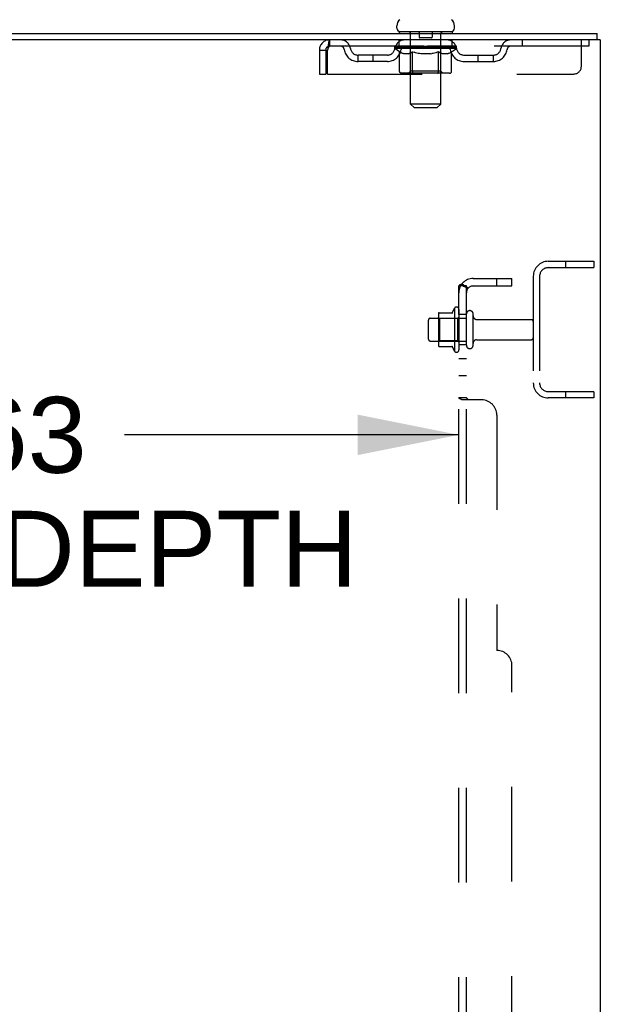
# Model space of a CAD drawing. Header units: inches. Extents: x 0 to 283, y 0 to 183.
# Tile 83 of 88: x 164 to 173, y 115 to 131. Entities that reach past the tile are written whole.
import ezdxf

# ---------------------------------------------------------------- set-up
doc = ezdxf.new("R2010")
doc.units = ezdxf.units.IN
doc.header["$LTSCALE"] = 15.583333
doc.header["$MEASUREMENT"] = 0
doc.linetypes.add('HIDDEN', pattern=[0.2, 0.1, -0.1])
doc.layers.get('0').update_dxf_attribs({"linetype": 'CONTINUOUS'})
for name, color, linetype in [('DEFAULT_2', 8, 'HIDDEN'), ('DIMENSIONS', 7, 'CONTINUOUS'), ('SUBPANEL', 7, 'CONTINUOUS')]:
    doc.layers.add(name, color=color, linetype=linetype)
doc.styles.get("Standard").update_dxf_attribs({"font": 'arial.ttf'})
doc.dimstyles.new('DIMSTYLE_1', dxfattribs={"dimtxt": 1.25, "dimasz": 1.666667, "dimexe": 0.09, "dimexo": 0.07, "dimgap": 0.0375, "dimtad": 0, "dimtih": 1, "dimtoh": 1, "dimzin": 4, "dimdsep": 46, "dimtxsty": 'Standard', "dimblk": '_FILLED', "dimblk1": '_FILLED', "dimblk2": '_FILLED', "dimcen": 0.09, "dimadec": 3, "dimazin": 1, "dimtfac": 1, "dimtdec": 3, "dimtofl": 0, "dimtmove": 0, "dimatfit": 3, "dimldrblk": '_FILLED', "dimfxl": 0, "dimtolj": 1, "dimtzin": 4, "dimarcsym": 0})

# ---------------------------------------------------------------- blocks, each defined once
blk = doc.blocks.new('_FILLED')
at = {"color": 0, "linetype": 'ByBlock'}
blk.add_solid([(0, 0), (-1, 0.2), (-1, -0.2)], dxfattribs=at)
blk = doc.blocks.new('*D2')
at = {"layer": 'DIMENSIONS', "color": 2, "linetype": 'Continuous'}
for p, q in [((154.197, 124.211), (159.701, 124.211)), ((170.822, 124.211), (165.319, 124.211))]:
    blk.add_line(p, q, dxfattribs=at)
at = {"layer": 'DIMENSIONS', "color": 2, "linetype": 'Continuous', "xscale": 1.6666666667, "yscale": 1.6666666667, "zscale": 1.6666666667, "rotation": 180}
blk.add_blockref('_FILLED', (154.197, 124.211), dxfattribs=at)
at = {"layer": 'DIMENSIONS', "color": 2, "linetype": 'Continuous', "xscale": 1.6666666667, "yscale": 1.6666666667, "zscale": 1.6666666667}
blk.add_blockref('_FILLED', (170.822, 124.211), dxfattribs=at)
at = {"layer": 'DIMENSIONS', "color": 2, "linetype": 'Continuous', "insert": (162.51, 124.836), "char_height": 1.25, "width": 13.26673, "attachment_point": 2, "line_spacing_factor": 0.9}
blk.add_mtext('16.63\\PUSABLE DEPTH', dxfattribs=at)

msp = doc.modelspace()

# ---------------------------------------------------------------- linework, layer by layer
at = {"color": 3, "linetype": 'Continuous'}
for p, q in [((155.34, 130.818), (173.099, 130.818)), ((173.151, 130.714), (155.345, 130.714)), ((173.151, 130.714), (173.151, 62.922))]:
    msp.add_line(p, q, dxfattribs=at)
at = {"color": 7, "linetype": 'Continuous'}
for p, q in [((169.801, 130.908), (169.801, 130.946)), ((169.839, 130.848), (169.839, 130.818)), ((170.714, 130.848), (169.839, 130.848)), ((170.714, 130.848), (170.714, 130.818)), ((170.751, 130.908), (170.751, 130.946)), ((173.099, 130.714), (173.099, 130.818))]:
    msp.add_line(p, q, dxfattribs=at)
for centre, radius, start, end in [((169.926, 130.946), 0.125, 126.7414, 180), ((170.626, 130.946), 0.125, 0, 53.2586), ((169.861, 130.908), 0.06, 180, 270), ((170.691, 130.908), 0.06, 270, 360)]:
    msp.add_arc(centre, radius, start, end, dxfattribs=at)
at = {"layer": 'DEFAULT_2', "color": 8, "linetype": 'HIDDEN'}
for p, q in [((170.019, 130.848), (170.019, 130.818)), ((170.027, 129.658), (170.027, 130.818)), ((170.171, 130.838), (170.171, 130.758)), ((170.381, 130.838), (170.381, 130.758)), ((170.525, 129.658), (170.525, 130.818)), ((170.534, 130.848), (170.534, 130.818)), ((168.693, 130.714), (168.693, 130.61)), ((169.839, 130.61), (169.839, 130.714)), ((170.371, 130.748), (170.181, 130.748)), ((170.714, 130.61), (170.714, 130.714)), ((171.864, 130.714), (171.864, 130.61)), ((172.839, 130.277), (172.839, 130.714)), ((172.964, 130.714), (172.964, 130.61)), ((168.526, 130.547), (168.526, 130.152)), ((168.526, 130.547), (168.63, 130.547)), ((168.63, 130.547), (168.63, 130.152)), ((168.66, 130.152), (168.66, 130.547)), ((172.964, 130.61), (168.693, 130.61)), ((169.77, 130.573), (169.77, 130.605)), ((169.77, 130.605), (170.015, 130.605)), ((169.847, 130.519), (169.77, 130.573)), ((170.782, 130.573), (169.77, 130.573)), ((169.771, 130.605), (169.771, 130.608)), ((169.867, 130.607), (169.771, 130.608)), ((169.778, 130.605), (169.778, 130.61)), ((169.785, 130.602), (169.785, 130.605)), ((169.785, 130.602), (170.768, 130.602)), ((169.792, 130.602), (169.792, 130.605)), ((169.792, 130.602), (169.792, 130.605)), ((169.801, 130.605), (169.801, 130.61)), ((169.814, 130.602), (169.814, 130.605)), ((169.815, 130.602), (169.815, 130.605)), ((169.838, 130.605), (169.838, 130.61)), ((169.847, 130.194), (169.847, 130.519)), ((169.847, 130.519), (169.859, 130.511)), ((169.849, 130.602), (169.849, 130.605)), ((169.852, 130.602), (169.852, 130.605)), ((169.871, 130.503), (169.859, 130.511)), ((169.867, 130.605), (169.867, 130.607)), ((169.883, 130.497), (169.871, 130.504)), ((169.894, 130.492), (169.883, 130.497)), ((169.888, 130.605), (169.888, 130.61)), ((169.89, 130.602), (169.89, 130.605)), ((169.89, 130.602), (169.89, 130.605)), ((169.893, 130.602), (169.893, 130.605)), ((169.898, 130.602), (169.898, 130.605)), ((169.898, 130.602), (169.898, 130.605)), ((169.901, 130.602), (169.901, 130.605)), ((169.904, 130.602), (169.904, 130.605)), ((169.907, 130.602), (169.907, 130.605)), ((169.919, 130.602), (169.919, 130.605)), ((169.933, 130.602), (169.933, 130.607)), ((169.933, 130.602), (169.933, 130.605)), ((169.95, 130.602), (169.95, 130.605)), ((169.951, 130.605), (169.951, 130.61)), ((169.959, 130.602), (169.959, 130.605)), ((169.962, 130.602), (169.962, 130.605)), ((169.969, 130.602), (169.969, 130.605)), ((169.978, 130.602), (169.978, 130.608)), ((169.991, 130.602), (169.991, 130.605)), ((169.993, 130.602), (169.993, 130.605)), ((170.015, 130.602), (170.015, 130.605)), ((170.026, 130.497), (170.015, 130.492)), ((170.068, 130.605), (170.019, 130.605)), ((170.023, 130.605), (170.023, 130.61)), ((170.026, 130.196), (170.026, 130.57)), ((170.038, 130.503), (170.026, 130.497)), ((170.029, 130.602), (170.029, 130.605)), ((170.032, 130.602), (170.032, 130.605)), ((170.037, 130.602), (170.037, 130.609)), ((170.05, 130.51), (170.038, 130.503)), ((170.04, 130.602), (170.04, 130.605)), ((170.049, 130.602), (170.049, 130.605)), ((170.061, 130.518), (170.049, 130.51)), ((170.061, 130.194), (170.061, 130.518)), ((170.061, 130.518), (170.085, 130.51)), ((170.068, 130.602), (170.068, 130.605)), ((170.128, 130.605), (170.081, 130.605)), ((170.108, 130.503), (170.084, 130.51)), ((170.097, 130.602), (170.097, 130.605)), ((170.103, 130.605), (170.103, 130.61)), ((170.106, 130.602), (170.106, 130.605)), ((170.13, 130.497), (170.107, 130.503)), ((170.108, 130.602), (170.108, 130.61)), ((170.11, 130.602), (170.11, 130.605)), ((170.116, 130.602), (170.116, 130.605)), ((170.128, 130.602), (170.128, 130.605)), ((170.153, 130.492), (170.13, 130.497)), ((170.193, 130.605), (170.149, 130.605)), ((170.16, 130.602), (170.16, 130.605)), ((170.185, 130.605), (170.276, 130.61)), ((170.188, 130.605), (170.188, 130.61)), ((170.189, 130.61), (170.188, 130.61)), ((170.189, 130.605), (170.189, 130.61)), ((170.189, 130.602), (170.189, 130.605)), ((170.192, 130.602), (170.192, 130.605)), ((170.193, 130.602), (170.193, 130.605)), ((170.193, 130.602), (170.193, 130.605)), ((170.26, 130.605), (170.221, 130.605)), ((170.225, 130.602), (170.225, 130.605)), ((170.26, 130.602), (170.26, 130.605)), ((170.274, 130.605), (170.274, 130.605)), ((170.274, 130.602), (170.274, 130.605)), ((170.274, 130.602), (170.274, 130.605)), ((170.276, 130.605), (170.276, 130.61)), ((170.276, 130.61), (170.368, 130.605)), ((170.278, 130.602), (170.278, 130.605)), ((170.278, 130.602), (170.278, 130.605)), ((170.278, 130.605), (170.278, 130.605)), ((170.293, 130.602), (170.293, 130.605)), ((170.293, 130.605), (170.331, 130.605)), ((170.327, 130.602), (170.327, 130.605)), ((170.359, 130.602), (170.359, 130.605)), ((170.36, 130.602), (170.36, 130.605)), ((170.36, 130.605), (170.403, 130.605)), ((170.361, 130.602), (170.361, 130.605)), ((170.364, 130.605), (170.364, 130.61)), ((170.364, 130.605), (170.364, 130.61)), ((170.364, 130.61), (170.364, 130.61)), ((170.364, 130.602), (170.364, 130.605)), ((170.393, 130.602), (170.393, 130.605)), ((170.422, 130.497), (170.399, 130.492)), ((170.444, 130.503), (170.421, 130.497)), ((170.424, 130.602), (170.424, 130.605)), ((170.424, 130.605), (170.471, 130.605)), ((170.436, 130.602), (170.436, 130.605)), ((170.442, 130.602), (170.442, 130.605)), ((170.466, 130.51), (170.443, 130.503)), ((170.444, 130.602), (170.444, 130.61)), ((170.446, 130.602), (170.446, 130.605)), ((170.449, 130.605), (170.449, 130.61)), ((170.455, 130.602), (170.455, 130.605)), ((170.489, 130.518), (170.466, 130.51)), ((170.484, 130.602), (170.484, 130.605)), ((170.484, 130.605), (170.534, 130.605)), ((170.489, 130.194), (170.489, 130.518)), ((170.489, 130.518), (170.5, 130.51)), ((170.512, 130.503), (170.5, 130.51)), ((170.503, 130.602), (170.503, 130.605)), ((170.523, 130.497), (170.511, 130.503)), ((170.512, 130.602), (170.512, 130.605)), ((170.515, 130.602), (170.515, 130.609)), ((170.52, 130.602), (170.52, 130.605)), ((170.533, 130.492), (170.522, 130.497)), ((170.524, 130.602), (170.524, 130.605)), ((170.526, 130.196), (170.526, 130.57)), ((170.529, 130.605), (170.529, 130.61)), ((170.538, 130.602), (170.538, 130.605)), ((170.538, 130.605), (170.699, 130.605)), ((170.559, 130.602), (170.559, 130.605)), ((170.562, 130.602), (170.562, 130.605)), ((170.574, 130.602), (170.574, 130.608)), ((170.583, 130.602), (170.583, 130.605)), ((170.591, 130.602), (170.591, 130.605)), ((170.594, 130.602), (170.594, 130.605)), ((170.602, 130.605), (170.602, 130.61)), ((170.603, 130.602), (170.603, 130.605)), ((170.619, 130.602), (170.619, 130.607)), ((170.619, 130.602), (170.619, 130.605)), ((170.634, 130.602), (170.634, 130.605)), ((170.645, 130.602), (170.645, 130.605)), ((170.649, 130.602), (170.649, 130.605)), ((170.651, 130.602), (170.651, 130.605)), ((170.654, 130.602), (170.654, 130.605)), ((170.654, 130.602), (170.654, 130.605)), ((170.67, 130.497), (170.659, 130.492)), ((170.66, 130.602), (170.66, 130.605)), ((170.662, 130.602), (170.662, 130.605)), ((170.663, 130.602), (170.663, 130.605)), ((170.664, 130.605), (170.664, 130.61)), ((170.681, 130.503), (170.67, 130.497)), ((170.692, 130.51), (170.681, 130.503)), ((170.703, 130.517), (170.692, 130.51)), ((170.701, 130.602), (170.701, 130.605)), ((170.703, 130.602), (170.703, 130.605)), ((170.703, 130.517), (170.782, 130.573)), ((170.703, 130.194), (170.703, 130.517)), ((170.715, 130.605), (170.715, 130.61)), ((170.737, 130.602), (170.737, 130.605)), ((170.739, 130.602), (170.739, 130.605)), ((170.752, 130.605), (170.752, 130.61)), ((170.76, 130.602), (170.76, 130.605)), ((170.761, 130.602), (170.761, 130.605)), ((170.768, 130.602), (170.768, 130.605)), ((170.775, 130.605), (170.775, 130.61)), ((170.782, 130.573), (170.782, 130.61)), ((169.162, 130.359), (169.162, 130.463)), ((169.645, 130.463), (169.162, 130.463)), ((169.645, 130.359), (169.162, 130.359)), ((169.412, 130.359), (169.412, 130.463)), ((169.906, 130.487), (169.894, 130.492)), ((169.917, 130.484), (169.906, 130.487)), ((169.992, 130.484), (169.917, 130.484)), ((169.992, 130.484), (170.004, 130.487)), ((170.015, 130.492), (170.003, 130.487)), ((170.175, 130.487), (170.152, 130.492)), ((170.197, 130.484), (170.175, 130.487)), ((170.355, 130.484), (170.197, 130.484)), ((170.355, 130.484), (170.377, 130.487)), ((170.399, 130.492), (170.377, 130.487)), ((170.544, 130.487), (170.533, 130.492)), ((170.555, 130.484), (170.544, 130.487)), ((170.638, 130.484), (170.555, 130.484)), ((170.638, 130.484), (170.649, 130.487)), ((170.659, 130.492), (170.649, 130.487)), ((170.908, 130.463), (171.391, 130.463)), ((170.908, 130.359), (171.391, 130.359)), ((171.141, 130.359), (171.141, 130.463)), ((171.391, 130.359), (171.391, 130.463)), ((170.026, 130.196), (169.994, 130.164)), ((170.526, 130.196), (170.026, 130.196)), ((170.48, 130.167), (170.482, 130.169)), ((170.485, 130.175), (170.487, 130.178)), ((170.487, 130.178), (170.488, 130.181)), ((170.526, 130.196), (170.558, 130.164)), ((168.526, 130.152), (168.63, 130.152)), ((168.66, 130.152), (172.714, 130.152)), ((170.669, 130.164), (169.882, 130.164)), ((170.472, 130.164), (170.474, 130.164)), ((170.474, 130.164), (170.476, 130.165)), ((170.476, 130.165), (170.478, 130.166)), ((170.478, 130.166), (170.48, 130.167)), ((170.087, 129.598), (170.027, 129.658)), ((170.525, 129.658), (170.027, 129.658)), ((170.087, 129.598), (170.465, 129.598)), ((170.465, 129.598), (170.525, 129.658)), ((172.294, 127.068), (173.047, 127.068)), ((172.294, 126.964), (173.047, 126.964)), ((172.577, 127.068), (172.577, 126.964)), ((173.047, 127.068), (173.047, 126.964)), ((172.047, 126.822), (172.047, 125.065)), ((172.151, 126.822), (172.151, 125.065)), ((170.752, 126.299), (170.752, 125.587)), ((170.352, 126.131), (170.947, 126.131)), ((170.486, 126.199), (170.486, 125.688)), ((170.506, 126.127), (170.486, 126.147)), ((170.497, 126.221), (170.724, 126.221)), ((170.506, 126.127), (170.506, 125.76)), ((170.802, 126.127), (170.506, 126.127)), ((170.802, 126.127), (170.822, 126.147)), ((170.802, 126.127), (170.802, 125.76)), ((170.822, 126.277), (170.822, 125.609)), ((170.947, 125.686), (170.947, 126.201)), ((171.057, 125.686), (171.057, 126.201)), ((170.322, 125.786), (170.322, 126.101)), ((171.12, 126.108), (172.017, 126.108)), ((170.352, 125.756), (170.947, 125.756)), ((170.506, 125.76), (170.486, 125.74)), ((170.497, 125.666), (170.724, 125.666)), ((170.802, 125.76), (170.506, 125.76)), ((170.802, 125.76), (170.822, 125.74)), ((171.12, 125.778), (172.017, 125.778)), ((173.047, 124.922), (172.294, 124.922)), ((172.577, 124.922), (172.577, 124.818)), ((173.047, 124.922), (173.047, 124.818)), ((173.047, 124.818), (172.294, 124.818))]:
    msp.add_line(p, q, dxfattribs=at)
for points in [[(168.693, 130.714), (168.691, 130.713), (168.689, 130.71), (168.686, 130.705), (168.684, 130.698), (168.681, 130.689), (168.679, 130.678), (168.677, 130.665), (168.674, 130.651), (168.672, 130.636), (168.67, 130.62), (168.667, 130.602), (168.665, 130.584), (168.663, 130.566), (168.66, 130.547)], [(168.693, 130.61), (168.691, 130.61), (168.689, 130.609), (168.686, 130.607), (168.684, 130.604), (168.681, 130.601), (168.679, 130.596), (168.677, 130.592), (168.674, 130.586), (168.672, 130.581), (168.67, 130.575), (168.667, 130.568), (168.665, 130.561), (168.66, 130.547)], [(169.882, 130.164), (169.878, 130.164), (169.873, 130.165), (169.869, 130.166), (169.866, 130.167), (169.862, 130.169), (169.858, 130.172), (169.855, 130.175), (169.853, 130.178), (169.85, 130.181), (169.849, 130.185), (169.848, 130.189), (169.847, 130.194)], [(170.078, 130.164), (170.076, 130.164), (170.074, 130.165), (170.072, 130.166), (170.07, 130.167), (170.069, 130.169), (170.067, 130.172), (170.065, 130.175), (170.064, 130.178), (170.063, 130.181), (170.062, 130.185), (170.062, 130.189), (170.061, 130.194)], [(170.482, 130.169), (170.484, 130.172), (170.485, 130.175)], [(170.488, 130.181), (170.488, 130.185), (170.489, 130.189), (170.489, 130.194)], [(170.488, 130.185), (170.489, 130.189), (170.489, 130.194)], [(170.669, 130.164), (170.673, 130.164), (170.677, 130.165), (170.681, 130.166), (170.685, 130.167), (170.689, 130.169), (170.692, 130.172), (170.695, 130.175), (170.698, 130.178), (170.7, 130.181), (170.702, 130.185), (170.703, 130.189), (170.703, 130.194)]]:
    msp.add_lwpolyline(points, dxfattribs=at)
for centre, radius, start, end in [((169.997, 130.818), 0.03, 0, 90), ((170.161, 130.838), 0.01, 0, 90), ((170.391, 130.838), 0.01, 90, 180), ((170.555, 130.818), 0.03, 90, 180), ((168.693, 130.547), 0.167, 90, 180), ((168.873, 130.547), 0.167, 8.0716, 90), ((169.934, 130.547), 0.167, 90, 171.9284), ((170.181, 130.758), 0.01, 180, 270), ((170.371, 130.758), 0.01, 270, 360), ((170.619, 130.547), 0.167, 8.0716, 90), ((171.68, 130.547), 0.167, 90, 171.9284), ((168.693, 130.547), 0.063, 90, 180), ((168.873, 130.548), 0.0625, 7.9863, 90), ((169.162, 130.588), 0.229, 187.9863, 270), ((169.162, 130.588), 0.125, 188.0716, 270), ((169.645, 130.588), 0.125, 270, 351.9284), ((169.645, 130.588), 0.229, 270, 352.0137), ((169.933, 130.548), 0.0625, 90, 172.0137), ((169.994, 130.57), 0.0318, 0, 90), ((170.558, 130.57), 0.0318, 90, 180), ((170.619, 130.548), 0.0625, 7.9863, 90), ((170.908, 130.588), 0.229, 187.9863, 270), ((170.908, 130.588), 0.125, 188.0716, 270), ((171.391, 130.588), 0.125, 270, 351.9284), ((171.391, 130.588), 0.229, 270, 352.0137), ((171.679, 130.548), 0.0625, 90, 172.0137), ((172.714, 130.277), 0.125, 270, 360), ((172.294, 126.822), 0.246, 90, 180), ((172.294, 126.822), 0.142, 90, 180), ((171.352, 125.943), 0.698, 149.3369, 156.0321), ((170.784, 126.277), 0.0384, 0, 145.5503), ((170.352, 126.101), 0.03, 90, 180), ((170.627, 126.199), 0.141, 174.7919, 180), ((170.497, 126.211), 0.01, 90, 174.8062), ((170.706, 126.231), 0.01, 270, 336.0321), ((171.002, 126.201), 0.055, 360, 180), ((171.12, 126.171), 0.0625, 180, 270), ((172.017, 126.078), 0.03, 360, 90), ((172.017, 125.808), 0.03, 270, 0), ((170.352, 125.786), 0.03, 180, 270), ((170.627, 125.688), 0.141, 180, 185.2081), ((170.497, 125.676), 0.01, 185.1938, 270), ((170.706, 125.656), 0.01, 23.9679, 90), ((171.352, 125.943), 0.698, 203.9679, 210.6631), ((171.002, 125.686), 0.055, 180, 0), ((171.12, 125.716), 0.0625, 90, 180), ((170.784, 125.609), 0.0384, 214.4497, 360), ((172.294, 125.065), 0.246, 180, 270), ((172.294, 125.065), 0.142, 180, 270)]:
    msp.add_arc(centre, radius, start, end, dxfattribs=at)
for centre, major_axis, ratio, start_param, end_param in [((170.276, 130.61), (0.506, 0.005), 0.05963, 9.249616, 9.431313), ((170.276, 130.61), (0.506, 0), 0.060556, -3.083241, -2.96706), ((170.276, 130.61), (0.506, 0.011), 0.05688, 2.791345, 2.965878), ((169.789, 130.601), (0.158, -0.002), 0.05963, 0.605815, 1.645666), ((169.735, 130.601), (0.158, 0.002), 0.05963, 0.25549, 1.295341), ((170.276, 130.61), (0.506, -0.005), 0.05963, -2.96643, -2.791898), ((169.735, 130.595), (0.158, 0.003), 0.05688, 1.20151, 1.294789), ((169.789, 130.595), (0.158, 0), 0.060556, 1.551758, 1.645036), ((169.754, 130.595), (0.158, 0.002), 0.05963, 1.170259, 1.376596), ((169.79, 130.597), (0.131, 0.001), 0.05963, 1.065228, 1.614276), ((169.775, 130.597), (0.131, 0.003), 0.05688, 0.890143, 1.43919), ((169.821, 130.597), (0.131, 0), 0.060556, 1.240391, 1.789438), ((170.276, 130.61), (0.506, 0.015), 0.052395, 2.616403, 2.790936), ((169.84, 130.601), (0.158, -0.003), 0.05688, 0.7809, 1.820751), ((169.732, 130.601), (0.158, 0.003), 0.05688, 0.080405, 1.120256), ((170.276, 130.61), (0.506, -0.011), 0.05688, -2.791345, -2.616812), ((169.732, 130.595), (0.158, 0.005), 0.052395, 1.026568, 1.119847), ((169.84, 130.595), (0.158, -0.002), 0.05963, 1.72692, 1.820198), ((169.774, 130.597), (0.131, 0.004), 0.052395, 0.715201, 1.264248), ((169.865, 130.597), (0.131, -0.001), 0.05963, 1.415553, 1.9646), ((170.276, 130.61), (0.506, 0.02), 0.046319, 2.441654, 2.616187), ((169.903, 130.601), (0.158, -0.005), 0.052395, 0.955842, 1.995693), ((169.745, 130.601), (0.158, 0.005), 0.052395, -0.094537, 0.945314), ((170.276, 130.61), (0.506, -0.015), 0.052395, -2.616403, -2.44187), ((169.745, 130.595), (0.158, 0.006), 0.046319, 0.851819, 0.945098), ((169.903, 130.595), (0.158, -0.003), 0.05688, 1.902006, 1.995284), ((169.789, 130.597), (0.131, 0.005), 0.046319, 0.540452, 1.089499), ((169.922, 130.597), (0.131, -0.003), 0.05688, 1.590638, 2.139686), ((169.754, 130.601), (0.158, 0), 0.060556, 0.430652, 0.777569), ((170.276, 130.61), (0.506, 0.024), 0.038841, 2.267123, 2.441656), ((169.978, 130.601), (0.158, -0.006), 0.046319, 1.130591, 2.170442), ((170.276, 130.61), (0.506, -0.02), 0.046319, -2.441654, -2.267121), ((169.775, 130.601), (0.158, 0.006), 0.046319, -0.269286, 0.770565), ((169.775, 130.595), (0.158, 0.007), 0.038841, 0.677289, 0.770567), ((169.978, 130.595), (0.158, -0.005), 0.052395, 2.076947, 2.170226), ((169.818, 130.597), (0.131, 0.006), 0.038841, 0.365921, 0.914969), ((169.99, 130.597), (0.131, -0.004), 0.052395, 1.76558, 2.314627), ((170.276, 130.61), (0.506, 0.027), 0.030195, 2.09281, 2.267343), ((170.061, 130.601), (0.158, -0.007), 0.038841, 1.305122, 2.344973), ((170.276, 130.61), (0.506, -0.024), 0.038841, -2.267123, -2.092591), ((169.82, 130.601), (0.158, 0.007), 0.038841, -0.443817, 0.596034), ((169.82, 130.595), (0.158, 0.008), 0.030195, 0.502975, 0.596254), ((170.061, 130.595), (0.158, -0.006), 0.046319, 2.251696, 2.344975), ((169.862, 130.597), (0.131, 0.007), 0.030195, 0.191608, 0.740655), ((170.066, 130.597), (0.131, -0.005), 0.046319, 1.940329, 2.489376), ((169.879, 130.601), (0.158, 0.008), 0.030195, -0.61813, 0.421721), ((170.276, 130.61), (0.506, 0.029), 0.020645, 1.918687, 2.09322), ((170.152, 130.601), (0.158, -0.008), 0.030195, 1.479435, 2.519286), ((170.276, 130.61), (0.506, -0.027), 0.030195, -2.09281, -1.918277), ((169.879, 130.595), (0.158, 0.009), 0.020645, 0.328852, 0.422131), ((170.152, 130.595), (0.158, -0.007), 0.038841, 2.426227, 2.519505), ((169.918, 130.597), (0.131, 0.007), 0.020645, 0.017485, 0.566532), ((170.149, 130.597), (0.131, -0.006), 0.038841, 2.11486, 2.663907), ((169.95, 130.601), (0.158, 0.009), 0.020645, -0.792253, 0.247598), ((170.276, 130.61), (0.506, 0.03), 0.010478, 1.744704, 1.919237), ((170.246, 130.601), (0.158, -0.009), 0.020645, 1.653558, 2.693409), ((170.276, 130.61), (0.506, -0.029), 0.020645, -1.918687, -1.744154), ((169.95, 130.595), (0.158, 0.009), 0.010478, 0.154869, 0.248148), ((170.246, 130.595), (0.158, -0.008), 0.030195, 2.60054, 2.693819), ((169.985, 130.597), (0.131, 0.008), 0.010478, 6.126688, 6.675735), ((170.235, 130.597), (0.131, -0.007), 0.030195, 2.289173, 2.83822), ((170.03, 130.601), (0.158, 0.009), 0.010478, -0.966236, -0.000846), ((170.341, 130.601), (0.158, -0.009), 0.010478, 1.827541, 2.867392), ((170.276, 130.61), (0.506, -0.03), 0.010478, -1.744704, -1.570171), ((170.341, 130.595), (0.158, -0.009), 0.020645, 2.774664, 2.867942), ((170.323, 130.597), (0.131, -0.007), 0.020645, 2.463296, 3.012344), ((170.212, 130.601), (0.158, 0.009), 0.010478, 0.274201, 1.314052), ((170.143, 130.597), (0.131, 0.008), 0.010478, -0.000483, 0.504314), ((170.119, 130.595), (0.158, 0.009), 0.010478, 0.099668, 0.192946), ((170.276, 130.61), (0.506, 0.03), 0.010478, -1.571421, -1.396888), ((170.434, 130.595), (0.158, -0.009), 0.010478, 2.948646, 3.041925), ((170.41, 130.597), (0.131, -0.008), 0.010478, 2.637279, 3.142076), ((170.307, 130.601), (0.158, 0.009), 0.020645, 0.448184, 1.488034), ((170.229, 130.597), (0.131, 0.007), 0.020645, 0.129249, 0.678296), ((170.212, 130.595), (0.158, 0.009), 0.020645, 0.273651, 0.366929), ((170.276, 130.61), (0.506, 0.029), 0.020645, -1.397439, -1.222906), ((170.522, 130.601), (0.158, -0.009), 0.010478, -3.140747, -2.175357), ((170.276, 130.61), (0.506, -0.03), 0.010478, 1.222355, 1.396888), ((170.401, 130.601), (0.158, 0.008), 0.030195, 0.622307, 1.662158), ((170.317, 130.597), (0.131, 0.007), 0.030195, 0.303372, 0.852419), ((170.568, 130.597), (0.131, -0.008), 0.010478, 2.749043, 3.29809), ((170.603, 130.601), (0.158, -0.009), 0.020645, 2.893995, 3.933846), ((170.307, 130.595), (0.158, 0.008), 0.030195, 0.447774, 0.541052), ((170.603, 130.595), (0.158, -0.009), 0.010478, 2.893445, 2.986723), ((170.276, 130.61), (0.506, 0.027), 0.030195, -1.223315, -1.048783), ((170.276, 130.61), (0.506, -0.029), 0.020645, 1.048373, 1.222906), ((170.491, 130.601), (0.158, 0.007), 0.038841, 0.79662, 1.836471), ((170.404, 130.597), (0.131, 0.006), 0.038841, 0.477686, 1.026733), ((170.635, 130.597), (0.131, -0.007), 0.020645, 2.57506, 3.124108), ((170.674, 130.601), (0.158, -0.008), 0.030195, 2.719872, 3.759723), ((170.575, 130.601), (0.158, 0.006), 0.046319, 0.971151, 2.011002), ((170.401, 130.595), (0.158, 0.007), 0.038841, 0.622087, 0.715366), ((170.674, 130.595), (0.158, -0.009), 0.020645, 2.719462, 2.812741), ((170.276, 130.61), (0.506, 0.024), 0.038841, -1.049002, -0.874469), ((170.276, 130.61), (0.506, -0.027), 0.030195, 0.87425, 1.048783), ((170.486, 130.597), (0.131, 0.005), 0.046319, 0.652216, 1.201263), ((170.65, 130.601), (0.158, 0.005), 0.052395, 1.1459, 2.185751), ((170.691, 130.597), (0.131, -0.007), 0.030195, 2.400937, 2.949985), ((170.733, 130.601), (0.158, -0.007), 0.038841, 2.545558, 3.585409), ((170.563, 130.597), (0.131, 0.004), 0.052395, 0.826965, 1.376012), ((170.491, 130.595), (0.158, 0.006), 0.046319, 0.796618, 0.889896), ((170.733, 130.595), (0.158, -0.008), 0.030195, 2.545339, 2.638617), ((170.713, 130.601), (0.158, 0.003), 0.05688, 1.320842, 2.360692), ((170.276, 130.61), (0.506, 0.02), 0.046319, -0.874471, -0.699939), ((170.276, 130.61), (0.506, -0.024), 0.038841, 0.699936, 0.874469), ((170.777, 130.601), (0.158, -0.006), 0.046319, 2.371028, 3.410879), ((170.734, 130.597), (0.131, -0.006), 0.038841, 2.226624, 2.775671), ((170.763, 130.601), (0.158, 0.002), 0.05963, 1.495927, 2.535778), ((170.63, 130.597), (0.131, 0.003), 0.05688, 1.001907, 1.550954), ((170.807, 130.601), (0.158, -0.005), 0.052395, 2.196279, 3.23613), ((170.575, 130.595), (0.158, 0.005), 0.052395, 0.971367, 1.064645), ((170.764, 130.597), (0.131, -0.005), 0.046319, 2.052093, 2.601141), ((170.798, 130.601), (0.158, 0), 0.060556, 1.671089, 2.71094), ((170.777, 130.595), (0.158, -0.007), 0.038841, 2.371026, 2.464304), ((170.821, 130.601), (0.158, -0.003), 0.05688, 2.021337, 3.061188), ((170.276, 130.61), (0.506, 0.015), 0.052395, -0.699723, -0.52519), ((170.276, 130.61), (0.506, -0.02), 0.046319, 0.525406, 0.699939), ((170.818, 130.601), (0.158, -0.002), 0.05963, 1.846251, 2.886102), ((170.687, 130.597), (0.131, 0.001), 0.05963, 1.176993, 1.72604), ((170.778, 130.597), (0.131, -0.004), 0.052395, 1.877344, 2.426392), ((170.731, 130.597), (0.131, 0), 0.060556, 1.352155, 1.901202), ((170.778, 130.597), (0.131, -0.003), 0.05688, 1.702402, 2.25145), ((170.762, 130.597), (0.131, -0.001), 0.05963, 1.527317, 2.076364), ((170.65, 130.595), (0.158, 0.003), 0.05688, 1.146309, 1.239587), ((170.807, 130.595), (0.158, -0.006), 0.046319, 2.196495, 2.289773), ((170.276, 130.61), (0.506, 0.011), 0.05688, -0.524781, -0.350248), ((170.276, 130.61), (0.506, -0.015), 0.052395, 0.350657, 0.52519), ((170.713, 130.595), (0.158, 0.002), 0.05963, 1.321394, 1.414673), ((170.821, 130.595), (0.158, -0.005), 0.052395, 2.021746, 2.115024), ((170.276, 130.61), (0.506, 0.005), 0.05963, -0.349695, -0.175162), ((170.276, 130.61), (0.506, -0.011), 0.05688, 0.175715, 0.350248), ((170.763, 130.595), (0.158, 0), 0.060556, 1.496556, 1.589835), ((170.818, 130.595), (0.158, -0.003), 0.05688, 1.846804, 1.940083), ((170.798, 130.595), (0.158, -0.002), 0.05963, 1.671719, 1.764997), ((170.276, 130.61), (0.506, 0), 0.060556, -0.174533, 0), ((170.276, 130.61), (0.506, -0.005), 0.05963, 0.000629, 0.175162)]:
    msp.add_ellipse(centre, major_axis=major_axis, ratio=ratio, start_param=start_param, end_param=end_param, dxfattribs=at)
at = {"layer": 'SUBPANEL', "color": 8, "linetype": 'HIDDEN'}
for p, q in [((171.059, 126.787), (171.697, 126.787)), ((171.447, 126.662), (171.447, 126.787)), ((171.697, 126.662), (171.697, 126.787)), ((170.822, 66.974), (170.822, 126.662)), ((170.947, 126.662), (170.822, 126.662)), ((170.876, 126.7), (170.973, 126.621)), ((170.888, 126.662), (170.887, 126.662)), ((170.891, 126.662), (170.888, 126.662)), ((170.947, 66.974), (170.947, 126.662)), ((171.059, 126.662), (171.697, 126.662)), ((170.947, 126.193), (170.822, 126.193)), ((170.947, 125.693), (170.822, 125.693)), ((170.947, 125.465), (170.822, 125.465)), ((170.947, 125.184), (170.822, 125.184)), ((170.947, 124.822), (170.822, 124.822)), ((170.823, 124.819), (170.822, 124.821)), ((170.871, 124.79), (170.868, 124.792)), ((171.197, 124.787), (170.876, 124.787)), ((171.447, 124.537), (171.447, 120.662)), ((171.697, 73.224), (171.697, 120.412))]:
    msp.add_line(p, q, dxfattribs=at)
for points in [[(170.853, 126.686), (170.845, 126.682), (170.841, 126.681), (170.838, 126.679), (170.835, 126.677), (170.832, 126.675), (170.829, 126.673), (170.827, 126.671), (170.825, 126.669), (170.824, 126.667), (170.823, 126.665), (170.822, 126.664), (170.822, 126.662)], [(170.876, 126.7), (170.874, 126.698), (170.871, 126.696), (170.868, 126.693), (170.865, 126.691), (170.861, 126.689), (170.857, 126.687), (170.853, 126.686)], [(170.887, 126.662), (170.888, 126.662), (170.888, 126.662), (170.888, 126.662), (170.889, 126.662), (170.889, 126.662), (170.89, 126.662), (170.891, 126.662), (170.891, 126.662), (170.892, 126.661), (170.893, 126.661), (170.893, 126.661), (170.894, 126.661), (170.895, 126.661), (170.895, 126.661), (170.896, 126.661), (170.897, 126.66), (170.898, 126.66), (170.898, 126.66), (170.899, 126.66), (170.9, 126.66), (170.901, 126.659), (170.902, 126.659), (170.903, 126.659), (170.903, 126.659), (170.904, 126.659), (170.905, 126.658), (170.906, 126.658), (170.907, 126.658), (170.908, 126.658), (170.909, 126.657), (170.909, 126.657), (170.91, 126.657), (170.911, 126.657), (170.912, 126.656), (170.913, 126.656), (170.914, 126.656), (170.915, 126.655), (170.916, 126.655), (170.917, 126.655), (170.918, 126.654), (170.919, 126.654), (170.92, 126.654), (170.921, 126.653), (170.922, 126.653), (170.923, 126.652), (170.924, 126.652), (170.925, 126.652), (170.926, 126.651), (170.927, 126.651), (170.928, 126.65), (170.93, 126.65), (170.931, 126.649), (170.932, 126.649), (170.933, 126.649), (170.933, 126.648), (170.934, 126.648), (170.935, 126.647), (170.936, 126.647), (170.937, 126.647), (170.938, 126.646), (170.939, 126.646), (170.94, 126.645), (170.94, 126.645), (170.941, 126.645), (170.942, 126.644), (170.943, 126.644), (170.944, 126.643), (170.944, 126.643), (170.945, 126.643), (170.946, 126.642), (170.946, 126.642), (170.947, 126.641), (170.948, 126.641), (170.948, 126.641), (170.949, 126.64), (170.95, 126.64), (170.95, 126.64), (170.951, 126.639), (170.951, 126.639), (170.951, 126.639)], [(170.962, 126.638), (170.96, 126.64), (170.958, 126.643), (170.956, 126.645), (170.954, 126.647), (170.952, 126.65), (170.951, 126.652), (170.949, 126.654), (170.948, 126.656), (170.948, 126.658), (170.947, 126.66), (170.947, 126.662)], [(170.951, 126.639), (170.951, 126.639), (170.951, 126.639), (170.951, 126.639), (170.951, 126.639), (170.951, 126.639), (170.951, 126.639), (170.95, 126.64), (170.95, 126.64), (170.95, 126.64), (170.949, 126.641), (170.949, 126.641), (170.948, 126.641), (170.948, 126.642)], [(170.973, 126.621), (170.973, 126.622), (170.973, 126.622), (170.973, 126.623), (170.973, 126.624), (170.972, 126.625), (170.972, 126.627), (170.971, 126.628), (170.97, 126.629), (170.968, 126.631), (170.967, 126.633), (170.965, 126.634), (170.962, 126.638)], [(170.832, 124.809), (170.829, 124.811), (170.827, 124.813), (170.825, 124.815), (170.824, 124.817), (170.823, 124.819), (170.822, 124.821), (170.822, 124.822)], [(170.948, 124.819), (170.947, 124.821), (170.947, 124.822)], [(170.954, 124.812), (170.952, 124.814), (170.951, 124.815), (170.949, 124.816), (170.948, 124.818), (170.948, 124.819), (170.947, 124.821), (170.947, 124.822)], [(170.841, 124.804), (170.838, 124.806), (170.835, 124.807), (170.832, 124.809), (170.829, 124.811), (170.827, 124.813), (170.825, 124.815)], [(170.849, 124.801), (170.845, 124.802), (170.841, 124.804)], [(170.868, 124.792), (170.865, 124.794), (170.861, 124.796), (170.857, 124.797), (170.849, 124.801)], [(170.876, 124.787), (170.874, 124.789), (170.871, 124.79)], [(170.958, 124.809), (170.956, 124.811), (170.954, 124.812), (170.952, 124.814), (170.951, 124.815), (170.949, 124.816), (170.948, 124.818)], [(170.973, 124.787), (170.973, 124.789), (170.973, 124.79), (170.973, 124.792), (170.973, 124.794), (170.972, 124.795), (170.972, 124.797), (170.971, 124.798), (170.97, 124.8), (170.968, 124.801), (170.967, 124.803), (170.965, 124.804), (170.964, 124.805), (170.962, 124.807), (170.958, 124.809)], [(170.973, 124.787), (170.973, 124.789), (170.973, 124.79), (170.973, 124.792), (170.973, 124.794), (170.972, 124.795), (170.972, 124.797), (170.971, 124.798), (170.97, 124.8), (170.968, 124.801), (170.967, 124.803), (170.965, 124.804)]]:
    msp.add_lwpolyline(points, dxfattribs=at)
for centre, radius, start, end in [((171.059, 126.55), 0.237, 90, 180), ((171.059, 126.55), 0.112, 90, 180), ((171.197, 124.537), 0.25, 0, 90), ((171.447, 120.412), 0.25, 0, 90)]:
    msp.add_arc(centre, radius, start, end, dxfattribs=at)

# ---------------------------------------------------------------- dimensions: what is measured, and where the dimension line sits
at = {"layer": 'DIMENSIONS', "color": 2, "linetype": 'Continuous'}
dim = msp.add_linear_dim(base=(170.822234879, 124.211348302), p1=(154.197234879, 65.672171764), p2=(170.822234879, 68.849421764), text='<>\\PUSABLE DEPTH', dimstyle='DIMSTYLE_1', dxfattribs=at)
dim.commit()
dim.dimension.update_dxf_attribs({"geometry": '*D2', "text_midpoint": (162.509734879, 123.273848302), "dimtype": 160})

doc.saveas('drawing.dxf')
